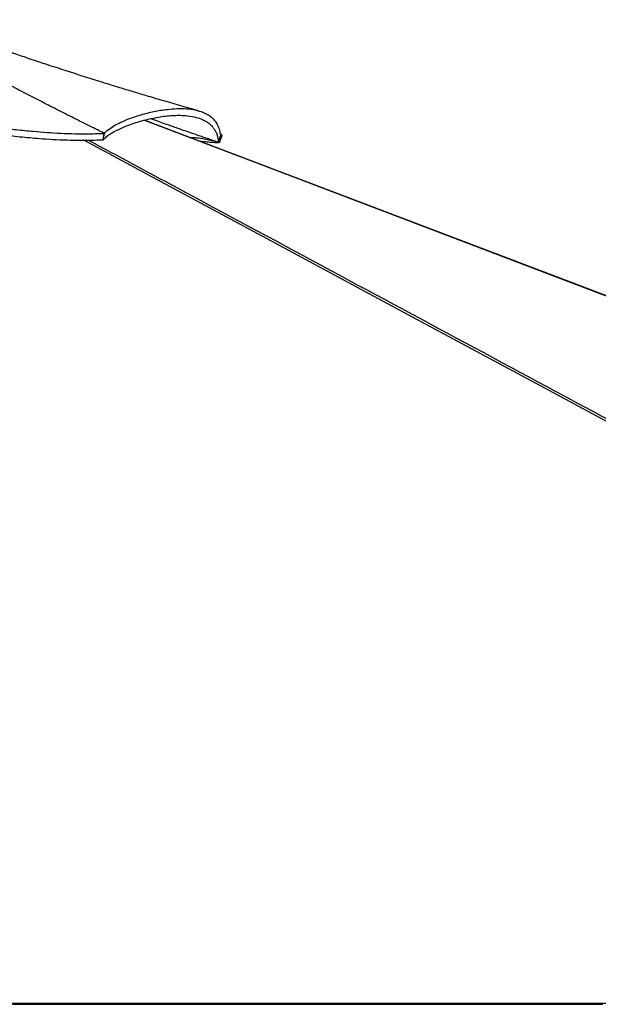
# Model space of a CAD drawing. Header units: millimetres. Extents: x 20 to 26560, y 16 to 18133.
# Tile 103 of 106: x 22862 to 23736, y 6061 to 7547. Entities that reach past the tile are written whole.
import ezdxf

# ---------------------------------------------------------------- set-up
doc = ezdxf.new("R2010")
doc.units = ezdxf.units.MM
doc.header["$LTSCALE"] = 2

msp = doc.modelspace()

# ---------------------------------------------------------------- linework, layer by layer
at = {"color": 7, "linetype": 'Continuous', "lineweight": 25}
for p, q in [((22987.54, 7366.16), (22989.42, 7375.81)), ((22987.59, 7366.13), (22989.52, 7375.77)), ((22989.52, 7375.77), (22989.42, 7375.81)), ((22987.54, 7366.16), (22987.59, 7366.13)), ((23161.92, 7362.11), (23164.74, 7372.11)), ((23128.29, 6060.78), (23109.58, 6060.78))]:
    msp.add_line(p, q, dxfattribs=at)
at = {"color": 8, "linetype": 'Continuous', "lineweight": 25, "flags": 128}
for points in [[(26557.71, 6062.73), (24397.16, 6883.48), (24114.23, 6990.97), (23831.31, 7098.45), (23548.38, 7205.95), (23265.47, 7313.45), (23049.36, 7395.59)], [(25382.71, 6062.73), (23855.02, 6883.48), (23654.97, 6990.97), (23454.94, 7098.45), (23254.91, 7205.95), (23054.92, 7313.45), (22958.28, 7365.43)]]:
    msp.add_lwpolyline(points, dxfattribs=at)
at = {"color": 7, "linetype": 'Continuous', "lineweight": 25, "flags": 128}
for points in [[(24645.06, 6789.74), (23602.54, 7185.78), (23143.84, 7360.06), (23118.61, 7369.65), (23093.38, 7379.24), (23068.17, 7388.82), (23049.9, 7395.76)], [(22848.27, 6062.73), (22863.79, 6062.73), (22871.55, 6062.73), (22887.07, 6062.73), (22894.82, 6062.73), (22910.34, 6062.73), (22918.1, 6062.73), (22933.62, 6062.73), (22941.38, 6062.73), (22949.14, 6062.73), (22964.65, 6062.73), (22972.41, 6062.73), (22987.93, 6062.73), (22995.69, 6062.73), (23011.21, 6062.73), (23018.97, 6062.73), (23034.48, 6062.73), (23042.24, 6062.73), (23050, 6062.73), (23065.52, 6062.73), (23073.28, 6062.73), (23088.79, 6062.73), (23096.55, 6062.73), (23112.07, 6062.73), (23119.83, 6062.73), (23127.59, 6062.73), (23143.11, 6062.73), (23150.86, 6062.73), (23166.38, 6062.73), (23174.14, 6062.73), (23189.66, 6062.73), (23197.42, 6062.73), (23212.93, 6062.73), (23220.69, 6062.73), (23228.45, 6062.73), (23243.97, 6062.73), (23251.73, 6062.73), (23267.25, 6062.73), (23275, 6062.73), (23290.52, 6062.73), (23298.28, 6062.73), (23313.8, 6062.73), (23321.56, 6062.73), (23329.32, 6062.73), (23344.83, 6062.73), (23352.59, 6062.73), (23368.11, 6062.73), (23375.87, 6062.73), (23391.39, 6062.73), (23399.14, 6062.73), (23414.66, 6062.73), (23422.42, 6062.73), (23430.18, 6062.73), (23445.7, 6062.73), (23453.46, 6062.73), (23468.97, 6062.73), (23476.73, 6062.73), (23492.25, 6062.73), (23500.01, 6062.73), (23507.77, 6062.73), (23523.28, 6062.73), (23531.04, 6062.73), (23546.56, 6062.73), (23554.32, 6062.73), (23569.84, 6062.73), (23577.6, 6062.73), (23593.11, 6062.73), (23600.87, 6062.73), (23608.63, 6062.73), (23624.15, 6062.73), (23631.91, 6062.73), (23647.42, 6062.73), (23655.18, 6062.73), (23670.7, 6062.73), (23678.46, 6062.73), (23693.98, 6062.73), (23701.74, 6062.73), (23709.49, 6062.73), (23725.01, 6062.73), (23732.77, 6062.73), (23748.29, 6062.73)], [(22850.45, 6060.78), (22865.97, 6060.78), (22873.73, 6060.78), (22881.48, 6060.78), (22897, 6060.78), (22904.76, 6060.78), (22920.28, 6060.78), (22928.04, 6060.78), (22943.55, 6060.78), (22951.31, 6060.78), (22966.83, 6060.78), (22974.59, 6060.78), (22982.35, 6060.78), (22997.87, 6060.78), (23005.62, 6060.78), (23021.14, 6060.78), (23028.9, 6060.78), (23044.42, 6060.78), (23052.18, 6060.78), (23067.69, 6060.78), (23075.45, 6060.78), (23083.21, 6060.78), (23098.73, 6060.78), (23106.49, 6060.78), (23122.01, 6060.78), (23129.76, 6060.78), (23145.28, 6060.78), (23153.04, 6060.78), (23160.8, 6060.78), (23176.32, 6060.78), (23184.08, 6060.78), (23199.59, 6060.78), (23207.35, 6060.78), (23222.87, 6060.78), (23230.63, 6060.78), (23246.15, 6060.78), (23253.9, 6060.78), (23261.66, 6060.78), (23277.18, 6060.78), (23284.94, 6060.78), (23300.46, 6060.78), (23308.22, 6060.78), (23323.73, 6060.78), (23331.49, 6060.78), (23347.01, 6060.78), (23354.77, 6060.78), (23362.53, 6060.78), (23378.05, 6060.78), (23385.8, 6060.78), (23401.32, 6060.78), (23409.08, 6060.78), (23424.6, 6060.78), (23432.36, 6060.78), (23447.87, 6060.78), (23455.63, 6060.78), (23463.39, 6060.78), (23478.91, 6060.78), (23486.67, 6060.78), (23502.19, 6060.78), (23509.94, 6060.78), (23525.46, 6060.78), (23533.22, 6060.78), (23540.98, 6060.78), (23556.5, 6060.78), (23564.26, 6060.78), (23579.77, 6060.78), (23587.53, 6060.78), (23603.05, 6060.78), (23610.81, 6060.78), (23626.33, 6060.78), (23634.08, 6060.78), (23641.84, 6060.78), (23657.36, 6060.78), (23665.12, 6060.78), (23680.64, 6060.78), (23688.4, 6060.78), (23703.91, 6060.78), (23711.67, 6060.78), (23727.19, 6060.78), (23734.95, 6060.78), (23742.71, 6060.78)]]:
    msp.add_lwpolyline(points, dxfattribs=at)
at = {"color": 7, "linetype": 'Continuous', "lineweight": 25}
for points, knots in [([(22989.42, 7375.81), (22986.5, 7377.25), (22980.15, 7380.37), (22969.88, 7385.45), (22958.12, 7391.3), (22945.98, 7397.38), (22933.63, 7403.59), (22921.28, 7409.85), (22908.39, 7416.42), (22894.27, 7423.67), (22879.74, 7431.19), (22865.24, 7438.75), (22853.51, 7444.91), (22844.26, 7449.79), (22838.84, 7452.67), (22835.5, 7454.44), (22834.04, 7455.21), (22832.61, 7455.97), (22831.22, 7456.72), (22829.86, 7457.44), (22828.53, 7458.15), (22822.36, 7461.44), (22811.76, 7467.11), (22797.14, 7475), (22783.76, 7482.28), (22772.93, 7488.21), (22764.37, 7492.92), (22757.85, 7496.53), (22751.57, 7500.01), (22744.66, 7503.85), (22735.86, 7508.76), (22725.49, 7514.58), (22713.45, 7521.38), (22701.27, 7528.31), (22689.16, 7535.26), (22678.35, 7541.52), (22671.59, 7545.46), (22668.41, 7547.32)], [0, 0, 0, 0, 0.0268192, 0.0582348, 0.0942468, 0.1348553, 0.1699867, 0.2079562, 0.2487641, 0.2890017, 0.3385362, 0.3833972, 0.4235843, 0.4475471, 0.4694735, 0.4741158, 0.4786555, 0.4830925, 0.4874269, 0.4916587, 0.4957878, 0.4998143, 0.5491803, 0.5947717, 0.6365856, 0.6746193, 0.6965904, 0.7170666, 0.7360476, 0.7558075, 0.7823075, 0.8191342, 0.853962, 0.8964626, 0.9349779, 0.9694935, 1, 1, 1, 1]), ([(23131.75, 7409.84), (23122.19, 7412.53), (23103.89, 7417.7), (23077.69, 7425.28), (23053.96, 7432.26), (23032.69, 7438.62), (23014.99, 7443.99), (23000.52, 7448.43), (22988.97, 7452.01), (22978.94, 7455.14), (22970.31, 7457.84), (22960.72, 7460.87), (22949.65, 7464.39), (22936.65, 7468.56), (22923.2, 7472.92), (22908.71, 7477.65), (22894.37, 7482.39), (22880.71, 7486.95), (22868.76, 7490.97), (22857.74, 7494.71), (22847.93, 7498.06), (22839.84, 7500.84), (22833.02, 7503.2), (22826.67, 7505.41), (22819.49, 7507.91), (22811.06, 7510.87), (22800.07, 7514.76), (22786.92, 7519.45), (22772.02, 7524.83), (22757.12, 7530.29), (22742.06, 7535.89), (22727.26, 7541.51), (22717.53, 7545.41), (22712.57, 7547.39)], [0, 0, 0, 0, 0.0673677, 0.1289566, 0.184778, 0.2348407, 0.2791524, 0.3099378, 0.3371787, 0.3608766, 0.381033, 0.398321, 0.4288909, 0.4597094, 0.4908228, 0.5247684, 0.5630584, 0.5929752, 0.6220709, 0.6483317, 0.6717622, 0.692346, 0.7065029, 0.7207984, 0.7381173, 0.7585028, 0.7818712, 0.817861, 0.8537432, 0.8895211, 0.9253153, 0.9619849, 1, 1, 1, 1]), ([(22989.52, 7375.77), (22991.37, 7377.64), (22995.09, 7381.39), (23003.78, 7387.09), (23014.32, 7392.6), (23027.94, 7398.39), (23044.72, 7404.08), (23064.37, 7409.04), (23082.85, 7412.08), (23099.38, 7413.34), (23113.67, 7413.12), (23126.99, 7411.35), (23137.61, 7408.21), (23145.76, 7404.21), (23151.85, 7399.85), (23156.94, 7394.51), (23160.88, 7388.13), (23163.68, 7380.74), (23164.38, 7375.01), (23164.74, 7372.11)], [0, 0, 0, 0, 0.0599646, 0.1198741, 0.1801534, 0.2409238, 0.3226971, 0.4051506, 0.4879939, 0.5502351, 0.6125176, 0.6748975, 0.7375417, 0.779616, 0.8220875, 0.8651301, 0.9089576, 0.9538191, 1, 1, 1, 1]), ([(22555.13, 7374.29), (22562.18, 7376.19), (22576.12, 7379.96), (22596.89, 7384.44), (22617.15, 7388.02), (22636.91, 7390.69), (22656.19, 7392.54), (22678.13, 7393.85), (22702.54, 7394.27), (22729.24, 7393.56), (22755.29, 7391.94), (22780.88, 7389.66), (22806.18, 7386.98), (22831.37, 7384.13), (22856.61, 7381.32), (22880.42, 7378.96), (22902.81, 7377.16), (22923.78, 7375.91), (22945.15, 7375.2), (22967.04, 7375.03), (22981.92, 7375.55), (22989.42, 7375.81)], [0, 0, 0, 0, 0.0461977, 0.0913336, 0.1354911, 0.1789181, 0.2218246, 0.2643721, 0.3277607, 0.3908622, 0.4537652, 0.5164447, 0.5787931, 0.640657, 0.7018819, 0.7623715, 0.8102355, 0.8576938, 0.9048944, 0.9520848, 1, 1, 1, 1]), ([(22987.59, 7366.13), (22988.98, 7367.5), (22991.78, 7370.24), (22997.58, 7374.38), (23004.37, 7378.43), (23012.08, 7382.34), (23020.6, 7386.1), (23032.94, 7390.83), (23049.77, 7396.05), (23070.94, 7400.65), (23088.58, 7402.75), (23102.14, 7403.16), (23113.43, 7402.71), (23125.41, 7400.99), (23135.38, 7397.89), (23142.44, 7394.39), (23147.26, 7391.21), (23151.47, 7387.48), (23154.98, 7383.27), (23157.78, 7378.63), (23159.86, 7373.59), (23161.32, 7368.12), (23161.72, 7364.11), (23161.92, 7362.11)], [0, 0, 0, 0, 0.044732, 0.0896152, 0.1331506, 0.1767927, 0.2206845, 0.2646353, 0.3535839, 0.4427412, 0.5298123, 0.573494, 0.6172376, 0.6802041, 0.7435361, 0.7759167, 0.8083762, 0.8410962, 0.8739126, 0.905207, 0.9365917, 0.9682504, 1, 1, 1, 1]), ([(23161.06, 7362.4), (23160.8, 7362.49), (23159.68, 7362.86), (23157.15, 7363.72), (23153.17, 7365.07), (23147.89, 7366.86), (23141.44, 7369.06), (23132.31, 7372.19), (23120.08, 7376.41), (23104.33, 7381.89), (23086.01, 7388.33), (23070.77, 7393.76), (23061.64, 7397.04), (23059.46, 7397.82)], [0, 0, 0, 0, 0.0077401, 0.0329412, 0.0744323, 0.1249698, 0.1883516, 0.2645898, 0.3940408, 0.5490258, 0.7295012, 0.9354179, 1, 1, 1, 1]), ([(22558.23, 7364.9), (22565.09, 7366.74), (22578.85, 7370.45), (22601.08, 7375.22), (22624.8, 7379.24), (22649.93, 7382.15), (22674.86, 7383.8), (22699.57, 7384.29), (22723.9, 7383.77), (22747.91, 7382.43), (22771.64, 7380.46), (22799.92, 7377.59), (22829.8, 7374.17), (22861.84, 7370.66), (22888.22, 7368.23), (22912.03, 7366.6), (22933.08, 7365.65), (22952.82, 7365.32), (22971.03, 7365.47), (22982.03, 7365.93), (22987.54, 7366.16)], [0, 0, 0, 0, 0.0453998, 0.0910565, 0.1466049, 0.2026099, 0.2598145, 0.3173284, 0.3756109, 0.4340254, 0.4926498, 0.5512985, 0.6448774, 0.7153415, 0.7857817, 0.8331217, 0.8808724, 0.9288316, 0.9643555, 1, 1, 1, 1]), ([(23164.22, 7375.28), (23164.92, 7374.87), (23166.52, 7373.94), (23167.47, 7372.96), (23167.12, 7372.58), (23167.01, 7372.45)], [0, 0, 0, 0, 0.3408616, 0.7817392, 1, 1, 1, 1]), ([(23161.07, 7362.4), (23157.46, 7363.34), (23150.26, 7365.24), (23139.45, 7367.38), (23129.07, 7368.85), (23122.67, 7369.12), (23119.69, 7369.24)], [0, 0, 0, 0, 0.2234306, 0.4468774, 0.7429715, 1, 1, 1, 1]), ([(23162.54, 7364.32), (23162.97, 7363.99), (23163.93, 7363.26), (23163.89, 7362.48), (23162.74, 7361.91), (23160.25, 7361.62), (23156.63, 7361.61), (23150.48, 7361.93), (23142.66, 7362.65), (23137, 7363.27), (23134.73, 7363.53)], [0, 0, 0, 0, 0.0719996, 0.1590954, 0.2570144, 0.3564375, 0.4760841, 0.5958147, 0.8380162, 1, 1, 1, 1]), ([(23161.07, 7362.4), (23161.21, 7362.35), (23161.49, 7362.25), (23161.78, 7362.16), (23161.92, 7362.11)], [0, 0, 0, 0, 0.5, 1, 1, 1, 1]), ([(23163.75, 7362.54), (23164.32, 7364.19), (23165.47, 7367.47), (23166.62, 7370.76), (23167.19, 7372.4)], [0, 0, 0, 0, 0.4999965, 1, 1, 1, 1])]:
    msp.add_open_spline(points, degree=3, knots=knots, dxfattribs=at)
at = {"color": 8, "linetype": 'Continuous', "lineweight": 25}
msp.add_open_spline([(22965.56, 7365.51), (23009.99, 7341.64), (23127.22, 7278.66), (23317.15, 7176.63), (23535.43, 7059.37), (23753.69, 6942.11), (23971.95, 6824.86), (24493.43, 6544.71), (24942.15, 6303.65), (25318.11, 6101.68)], degree=3, knots=[0, 0, 0, 0, 0.056635, 0.1494141, 0.2421933, 0.3349725, 0.4277517, 0.5205309, 1, 1, 1, 1], dxfattribs=at)

doc.saveas('drawing.dxf')
